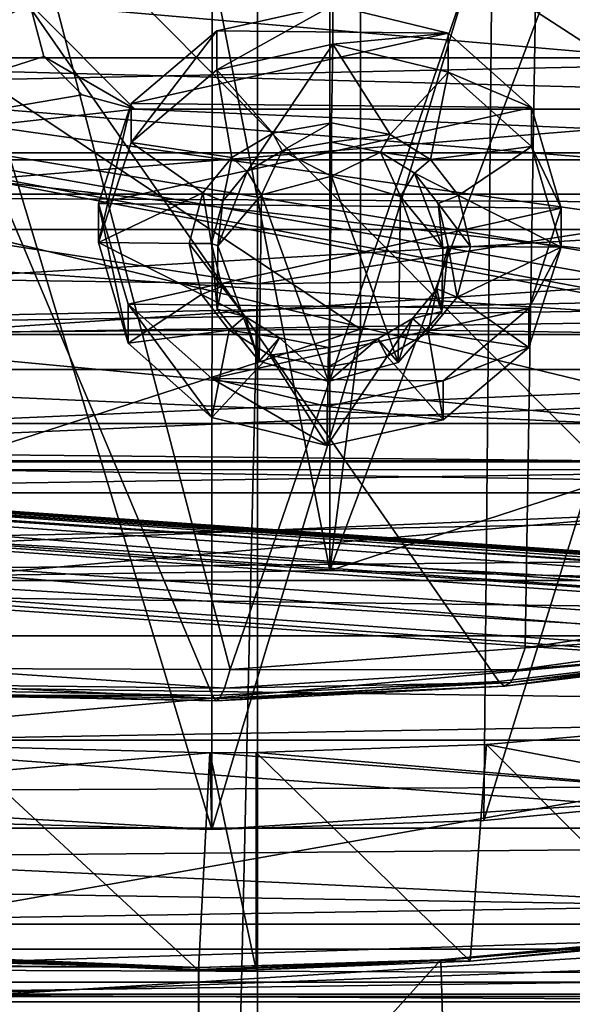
# Model space of a CAD drawing. Header units: metres. Extents: x -1204 to 0, y -809 to 0.
# Tile 96 of 145: x -625 to -572, y -157 to -64. Entities that reach past the tile are written whole.
import ezdxf

# ---------------------------------------------------------------- set-up
doc = ezdxf.new("R2010")
doc.units = ezdxf.units.M

msp = doc.modelspace()

# ---------------------------------------------------------------- linework, layer by layer
at = {"layer": 'top'}
for points in [[(-612.614868, -26.447426, 1936.166382), (-666.178833, -117.198021, 1985.69104), (-663.368225, -26.060682, 1933.317017)], [(-499.760651, -60.004642, 1611.255737), (-649.555054, -25.495243, 1612.159424), (-551.983215, -123.57, 1609.591187)], [(-649.555054, -25.495243, 1612.159424), (-579.061829, -126.763222, 1609.507568), (-551.983215, -123.57, 1609.591187)], [(-649.555054, -25.495243, 1612.159424), (-633.556824, -127.5821, 1609.486206), (-606.295349, -128.10257, 1609.472534)], [(-606.295349, -128.10257, 1609.472534), (-579.061829, -126.763222, 1609.507568), (-649.555054, -25.495243, 1612.159424)], [(-595.126709, -116.212311, 1988.114868), (-666.178833, -117.198021, 1985.69104), (-612.614868, -26.447426, 1936.166382)], [(-595.126709, -26.941748, 1936.574463), (-595.126709, -116.212311, 1988.114868), (-612.614868, -26.447426, 1936.166382)], [(-562.126404, -28.394325, 1936.553711), (-595.126709, -116.212311, 1988.114868), (-595.126709, -26.941748, 1936.574463)], [(-525.727051, -117.74015, 1985.531982), (-595.126709, -116.212311, 1988.114868), (-562.126404, -28.394325, 1936.553711)], [(-628.580933, -34.198997, 1505.2229), (-604.618408, -125.631912, 1557.395264), (-632.858337, -125.548424, 1558.046875)], [(-628.580933, -34.198997, 1505.2229), (-575.228027, -40.300064, 1506.821533), (-604.618408, -125.631912, 1557.395264)], [(-575.228027, -40.300064, 1506.821533), (-576.545105, -123.578033, 1555.032349), (-604.618408, -125.631912, 1557.395264)], [(-576.545105, -123.578033, 1555.032349), (-575.228027, -40.300064, 1506.821533), (-548.902771, -119.378868, 1551.008789)], [(-575.228027, -40.300064, 1506.821533), (-521.793762, -50.706963, 1509.297241), (-548.902771, -119.378868, 1551.008789)], [(-656.960449, -93.782616, 2026.37854), (-592.207458, -93.293182, 2027.827271), (-654.023987, -52.277058, 2033.823975)], [(-654.023987, -52.277058, 2033.823975), (-592.207458, -93.293182, 2027.827271), (-592.221802, -52.277039, 2035.05957)], [(-606.366089, -140.832108, 188.123077), (-633.015381, -52.277081, 179.837662), (-606.323853, -52.2771, 178.815674)], [(-606.366089, -140.832108, 188.123077), (-632.261292, -140.134933, 189.041077), (-633.015381, -52.277081, 179.837662)], [(-580.484436, -139.971893, 189.258286), (-606.366089, -140.832108, 188.123077), (-579.647461, -52.277081, 180.079239)], [(-579.647461, -52.277081, 180.079239), (-606.366089, -140.832108, 188.123077), (-606.323853, -52.2771, 178.815674)], [(-592.221802, -52.277039, 2035.05957), (-527.460205, -94.207443, 2026.298462), (-530.419067, -52.277027, 2033.819946)], [(-592.207458, -93.293182, 2027.827271), (-527.460205, -94.207443, 2026.298462), (-592.221802, -52.277039, 2035.05957)], [(-554.869324, -137.577957, 192.423492), (-580.484436, -139.971893, 189.258286), (-553.259033, -52.277065, 183.603622)], [(-553.259033, -52.277065, 183.603622), (-580.484436, -139.971893, 189.258286), (-579.647461, -52.277081, 180.079239)], [(-345.755615, -67.738159, 664.630371), (-354.002136, -54.525436, 664.976318), (-731.955872, -59.277416, 664.851318)], [(-731.955872, -59.277416, 664.851318), (-797.272644, -167.11203, 662.0271), (-390.565918, -141.8452, 662.689331)], [(-390.565918, -141.8452, 662.689331), (-376.047058, -126.873741, 663.081421), (-731.955872, -59.277416, 664.851318)], [(-376.047058, -126.873741, 663.081421), (-375.155365, -125.922615, 663.106384), (-731.955872, -59.277416, 664.851318)], [(-731.955872, -59.277416, 664.851318), (-375.155365, -125.922615, 663.106384), (-372.508484, -123.06366, 663.181213)], [(-372.508484, -123.06366, 663.181213), (-368.996063, -119.210228, 663.282166), (-731.955872, -59.277416, 664.851318)], [(-368.996063, -119.210228, 663.282166), (-362.066193, -111.418114, 663.486267), (-731.955872, -59.277416, 664.851318)], [(-731.955872, -59.277416, 664.851318), (-362.066193, -111.418114, 663.486267), (-345.755615, -67.738159, 664.630371)], [(-595.126709, -116.212311, 1988.114868), (-592.207458, -93.293182, 2027.827271), (-666.178833, -117.198021, 1985.69104)], [(-592.207458, -93.293182, 2027.827271), (-656.960449, -93.782616, 2026.37854), (-666.178833, -117.198021, 1985.69104)], [(-527.460205, -94.207443, 2026.298462), (-592.207458, -93.293182, 2027.827271), (-595.126709, -116.212311, 1988.114868)], [(-525.727051, -117.74015, 1985.531982), (-527.460205, -94.207443, 2026.298462), (-595.126709, -116.212311, 1988.114868)], [(-576.545105, -123.578033, 1555.032349), (-548.902771, -119.378868, 1551.008789), (-549.760681, -121.850754, 1565.531616)], [(-576.545105, -123.578033, 1555.032349), (-549.760681, -121.850754, 1565.531616), (-577.279846, -125.669716, 1568.539307)], [(-577.279846, -125.669716, 1568.539307), (-549.760681, -121.850754, 1565.531616), (-550.557373, -123.359283, 1580.170776)], [(-577.940918, -126.880409, 1582.152466), (-550.557373, -123.359283, 1580.170776), (-551.288696, -123.918259, 1594.874146)], [(-577.279846, -125.669716, 1568.539307), (-550.557373, -123.359283, 1580.170776), (-577.940918, -126.880409, 1582.152466)], [(-604.618408, -125.631912, 1557.395264), (-576.545105, -123.578033, 1555.032349), (-577.279846, -125.669716, 1568.539307)], [(-551.983215, -123.57, 1609.591187), (-579.061829, -126.763222, 1609.507568), (-578.523499, -127.227776, 1595.823853)], [(-551.288696, -123.918259, 1594.874146), (-551.983215, -123.57, 1609.591187), (-578.523499, -127.227776, 1595.823853)], [(-578.523499, -127.227776, 1595.823853), (-577.940918, -126.880409, 1582.152466), (-551.288696, -123.918259, 1594.874146)], [(-632.858337, -125.548424, 1558.046875), (-605.160278, -127.417328, 1570.315186), (-633.173035, -127.096413, 1570.818726)], [(-632.858337, -125.548424, 1558.046875), (-604.618408, -125.631912, 1557.395264), (-605.160278, -127.417328, 1570.315186)], [(-604.618408, -125.631912, 1557.395264), (-577.279846, -125.669716, 1568.539307), (-605.160278, -127.417328, 1570.315186)], [(-605.160278, -127.417328, 1570.315186), (-577.279846, -125.669716, 1568.539307), (-577.940918, -126.880409, 1582.152466)], [(-633.173035, -127.096413, 1570.818726), (-605.616943, -128.402679, 1583.329224), (-633.390442, -127.925972, 1583.67395)], [(-633.173035, -127.096413, 1570.818726), (-605.160278, -127.417328, 1570.315186), (-605.616943, -128.402679, 1583.329224)], [(-579.061829, -126.763222, 1609.507568), (-606.295349, -128.10257, 1609.472534), (-605.981995, -128.610931, 1596.395386)], [(-578.523499, -127.227776, 1595.823853), (-579.061829, -126.763222, 1609.507568), (-605.981995, -128.610931, 1596.395386)], [(-605.981995, -128.610931, 1596.395386), (-605.616943, -128.402679, 1583.329224), (-578.523499, -127.227776, 1595.823853)], [(-605.616943, -128.402679, 1583.329224), (-577.940918, -126.880409, 1582.152466), (-578.523499, -127.227776, 1595.823853)], [(-605.160278, -127.417328, 1570.315186), (-577.940918, -126.880409, 1582.152466), (-605.616943, -128.402679, 1583.329224)], [(-606.295349, -128.10257, 1609.472534), (-633.556824, -127.5821, 1609.486206), (-633.503174, -128.064697, 1596.575317)], [(-633.503174, -128.064697, 1596.575317), (-633.390442, -127.925972, 1583.67395), (-605.981995, -128.610931, 1596.395386)], [(-605.981995, -128.610931, 1596.395386), (-606.295349, -128.10257, 1609.472534), (-633.503174, -128.064697, 1596.575317)], [(-633.390442, -127.925972, 1583.67395), (-605.616943, -128.402679, 1583.329224), (-605.981995, -128.610931, 1596.395386)], [(-558.484497, -130.856857, 259.570862), (-580.231567, -132.751144, 257.722107), (-554.869324, -137.577957, 192.423492)], [(-561.604797, -151.475204, 259.205292), (-580.231567, -132.751144, 257.722107), (-558.484497, -130.856857, 259.570862)], [(-554.869324, -137.577957, 192.423492), (-580.231567, -132.751144, 257.722107), (-602.124146, -133.514862, 257.456757)], [(-581.799316, -153.367188, 257.649963), (-602.124146, -133.514862, 257.456757), (-580.231567, -132.751144, 257.722107)], [(-561.604797, -151.475204, 259.205292), (-581.799316, -153.367188, 257.649963), (-580.231567, -132.751144, 257.722107)], [(-657.916138, -137.899567, 191.993454), (-606.560791, -133.550568, 257.406647), (-630.71228, -132.922913, 258.28595)], [(-606.366089, -140.832108, 188.123077), (-606.560791, -133.550568, 257.406647), (-657.916138, -137.899567, 191.993454)], [(-607.638306, -154.235275, 257.404358), (-641.011597, -152.779068, 259.256226), (-630.71228, -132.922913, 258.28595)], [(-606.560791, -133.550568, 257.406647), (-607.638306, -154.235275, 257.404358), (-630.71228, -132.922913, 258.28595)], [(-602.124146, -154.189117, 257.456757), (-607.638306, -154.235275, 257.404358), (-606.560791, -133.550568, 257.406647)], [(-602.124146, -133.514862, 257.456757), (-606.560791, -133.550568, 257.406647), (-554.869324, -137.577957, 192.423492)], [(-602.124146, -133.514862, 257.456757), (-602.124146, -154.189117, 257.456757), (-606.560791, -133.550568, 257.406647)], [(-554.869324, -137.577957, 192.423492), (-606.560791, -133.550568, 257.406647), (-606.366089, -140.832108, 188.123077)], [(-581.799316, -153.367188, 257.649963), (-602.124146, -154.189117, 257.456757), (-602.124146, -133.514862, 257.456757)], [(-632.261292, -140.134933, 189.041077), (-606.366089, -140.832108, 188.123077), (-657.916138, -137.899567, 191.993454)], [(-580.484436, -139.971893, 189.258286), (-554.869324, -137.577957, 192.423492), (-606.366089, -140.832108, 188.123077)], [(-797.272644, -167.11203, 662.0271), (-421.121307, -170.231323, 661.945862), (-390.565918, -141.8452, 662.689331)], [(-561.596069, -151.278183, 264.157532), (-584.578491, -153.275223, 264.157562), (-581.799316, -153.367188, 257.649963)], [(-584.565918, -153.219864, 265.514893), (-584.578491, -153.275223, 264.157562), (-561.596069, -151.278183, 264.157532)], [(-561.592346, -151.071686, 269.576752), (-584.565918, -153.219864, 265.514893), (-561.596069, -151.278183, 264.157532)], [(-584.565918, -153.219864, 265.514893), (-561.592346, -151.071686, 269.576752), (-583.136475, -201.882736, 447.355621)], [(-583.136475, -201.882736, 447.355621), (-561.592346, -151.071686, 269.576752), (-571.013062, -200.664413, 448.702759)], [(-561.604797, -151.475204, 259.205292), (-561.596069, -151.278183, 264.157532), (-581.799316, -153.367188, 257.649963)], [(-641.030945, -152.547562, 264.637939), (-607.638306, -153.955154, 264.158051), (-644.916687, -153.051926, 265.294067)], [(-607.638306, -153.955154, 264.158051), (-641.323792, -153.713531, 265.571564), (-644.916687, -153.051926, 265.294067)], [(-607.638306, -153.955139, 264.158051), (-641.030945, -152.547562, 264.637939), (-641.010315, -152.744003, 260.116425)], [(-641.011597, -152.779068, 259.256226), (-607.638306, -154.235275, 257.404358), (-641.010315, -152.744003, 260.116425)], [(-607.638306, -154.235275, 257.404358), (-607.638306, -154.131668, 260.116547), (-641.010315, -152.744003, 260.116425)], [(-641.010315, -152.744003, 260.116425), (-607.638306, -154.131668, 260.116547), (-607.638306, -153.955139, 264.158051)], [(-607.638306, -153.955154, 264.158051), (-633.481323, -153.371567, 266.12146), (-637.487122, -153.826172, 265.847382)], [(-607.638306, -153.955139, 264.158051), (-607.638306, -178.774063, 356.549774), (-633.481323, -153.371567, 266.12146)], [(-607.638306, -178.774063, 356.549774), (-607.638306, -202.873459, 446.262939), (-633.481323, -153.371567, 266.12146)], [(-633.481323, -153.371567, 266.12146), (-607.638306, -202.873459, 446.262939), (-632.983093, -250.454575, 628.365051)], [(-583.136475, -201.882736, 447.355621), (-607.638306, -178.774063, 356.549774), (-584.565918, -153.219864, 265.514893)], [(-607.638306, -178.774063, 356.549774), (-607.606873, -153.955109, 264.158051), (-584.565918, -153.219864, 265.514893)], [(-584.578491, -153.275223, 264.157562), (-607.638306, -154.235275, 257.404358), (-602.124146, -154.189117, 257.456757)], [(-607.606873, -153.955109, 264.158051), (-607.638306, -154.131668, 260.116547), (-584.578491, -153.275223, 264.157562)], [(-584.578491, -153.275223, 264.157562), (-607.638306, -154.131668, 260.116547), (-607.638306, -154.235275, 257.404358)], [(-584.565918, -153.219864, 265.514893), (-607.606873, -153.955109, 264.158051), (-584.578491, -153.275223, 264.157562)], [(-581.799316, -153.367188, 257.649963), (-584.578491, -153.275223, 264.157562), (-602.124146, -154.189117, 257.456757)], [(-641.323792, -153.713531, 265.571564), (-607.638306, -153.955154, 264.158051), (-637.487122, -153.826172, 265.847382)], [(-607.606873, -153.955109, 264.158051), (-607.638306, -153.955139, 264.158051), (-607.638306, -154.131668, 260.116547)], [(-607.638306, -178.774063, 356.549774), (-607.638306, -153.955139, 264.158051), (-607.606873, -153.955109, 264.158051)]]:
    msp.add_3dface(points, dxfattribs=at)
at = {"layer": 'top0123410'}
for points in [[(-55.062557, -54.857471, 2079.170898), (-1148.979736, -54.857471, 2079.170898), (-62.500916, -83.822968, 2099.452637)], [(-1148.979736, -54.857471, 2079.170898), (-1143.290527, -78.174026, 2095.497314), (-62.500916, -83.822968, 2099.452637)], [(-1146.364624, -57.472641, 2077.3396), (-57.677727, -57.472641, 2077.3396), (-1140.89856, -80.469208, 2093.442139)], [(-57.677727, -57.472641, 2077.3396), (-63.143745, -80.469208, 2093.442139), (-1140.89856, -80.469208, 2093.442139)], [(-62.500916, -83.822968, 2099.452637), (-1143.290527, -78.174026, 2095.497314), (-1135.536011, -100.241104, 2110.94873)], [(-1140.89856, -80.469208, 2093.442139), (-63.143745, -80.469208, 2093.442139), (-1133.377563, -102.250114, 2108.693115)], [(-63.143745, -80.469208, 2093.442139), (-70.66478, -102.250114, 2108.693115), (-1133.377563, -102.250114, 2108.693115)], [(-73.120026, -110.688354, 2118.26416), (-62.500916, -83.822968, 2099.452637), (-1135.536011, -100.241104, 2110.94873)], [(-73.120026, -110.688354, 2118.26416), (-1135.536011, -100.241104, 2110.94873), (-1125.842896, -120.685265, 2125.263916)], [(-1133.377563, -102.250114, 2108.693115), (-70.66478, -102.250114, 2108.693115), (-1123.930176, -122.44268, 2122.832275)], [(-70.66478, -102.250114, 2108.693115), (-80.112152, -122.44268, 2122.832275), (-1123.930176, -122.44268, 2122.832275)], [(-86.644287, -134.744339, 2135.108154), (-73.120026, -110.688354, 2118.26416), (-1125.842896, -120.685265, 2125.263916)], [(-86.644287, -134.744339, 2135.108154), (-1125.842896, -120.685265, 2125.263916), (-1114.374756, -139.161072, 2138.200928)], [(-1123.930176, -122.44268, 2122.832275), (-80.112152, -122.44268, 2122.832275), (-1112.71814, -140.701401, 2135.617188)], [(-80.112152, -122.44268, 2122.832275), (-91.324203, -140.701401, 2135.617188), (-1112.71814, -140.701401, 2135.617188)], [(-102.716942, -155.356339, 2149.541016), (-86.644287, -134.744339, 2135.108154), (-1114.374756, -139.161072, 2138.200928)], [(-102.716942, -155.356339, 2149.541016), (-1114.374756, -139.161072, 2138.200928), (-1101.325439, -155.356339, 2149.541016)], [(-1112.71814, -140.701401, 2135.617188), (-91.324203, -140.701401, 2135.617188), (-1099.933228, -156.713867, 2146.829102)], [(-91.324203, -140.701401, 2135.617188), (-104.1091, -156.713867, 2146.829102), (-1099.933228, -156.713867, 2146.829102)], [(-120.913994, -171.980591, 2161.181396), (-1101.325439, -155.356339, 2149.541016), (-1086.915405, -168.997421, 2159.092529)], [(-120.913994, -171.980591, 2161.181396), (-102.716942, -155.356339, 2149.541016), (-1101.325439, -155.356339, 2149.541016)], [(-1099.933228, -156.713867, 2146.829102), (-104.1091, -156.713867, 2146.829102), (-1085.794189, -170.206116, 2156.276611)], [(-104.1091, -156.713867, 2146.829102), (-118.248085, -170.206116, 2156.276611), (-1085.794189, -170.206116, 2156.276611)]]:
    msp.add_3dface(points, dxfattribs=at)
at = {"layer": 'top0123414'}
for points in [[(-433.280487, -124.028961, 1633.365356), (-832.306091, -96.126373, 1633.365356), (-832.366699, -96.992493, 1638.289429)], [(-832.306091, -96.126373, 1633.365356), (-433.280487, -124.028961, 1633.365356), (-772.467651, -100.531967, 1632.850586)], [(-433.341064, -124.895088, 1638.289429), (-832.366699, -96.992493, 1638.289429), (-832.694458, -101.679512, 1639.999512)], [(-433.341064, -124.895088, 1638.289429), (-433.280487, -124.028961, 1633.365356), (-832.366699, -96.992493, 1638.289429)], [(-832.901062, -104.634277, 1631.861572), (-832.573303, -99.947258, 1630.151367), (-433.875427, -132.536865, 1631.861572)], [(-832.573303, -99.947258, 1630.151367), (-433.547668, -127.849854, 1630.151367), (-433.875427, -132.536865, 1631.861572)], [(-832.573303, -99.947258, 1630.151367), (-772.681396, -103.588684, 1630.279419), (-493.363495, -123.120499, 1630.279419)], [(-832.573303, -99.947258, 1630.151367), (-493.363495, -123.120499, 1630.279419), (-433.547668, -127.849854, 1630.151367)], [(-433.280487, -124.028961, 1633.365356), (-493.14975, -120.063782, 1632.850586), (-772.467651, -100.531967, 1632.850586)], [(-772.467651, -100.531967, 1632.850586), (-493.14975, -120.063782, 1632.850586), (-771.079041, -100.941261, 1632.311035)], [(-493.14975, -120.063782, 1632.850586), (-494.581726, -120.275948, 1632.311035), (-771.079041, -100.941261, 1632.311035)], [(-771.079041, -100.941261, 1632.311035), (-494.581726, -120.275948, 1632.311035), (-770.56073, -101.93219, 1631.245239)], [(-433.668793, -129.582108, 1639.999512), (-832.694458, -101.679512, 1639.999512), (-832.961609, -105.500404, 1636.785522)], [(-433.668793, -129.582108, 1639.999512), (-433.341064, -124.895088, 1638.289429), (-832.694458, -101.679512, 1639.999512)], [(-772.681396, -103.588684, 1630.279419), (-770.56073, -101.93219, 1631.245239), (-493.363495, -123.120499, 1630.279419)], [(-493.363495, -123.120499, 1630.279419), (-770.56073, -101.93219, 1631.245239), (-495.232971, -121.184998, 1631.245239)], [(-770.56073, -101.93219, 1631.245239), (-494.581726, -120.275948, 1632.311035), (-495.232971, -121.184998, 1631.245239)], [(-832.961609, -105.500404, 1636.785522), (-832.901062, -104.634277, 1631.861572), (-433.936005, -133.403, 1636.785522)], [(-832.901062, -104.634277, 1631.861572), (-433.875427, -132.536865, 1631.861572), (-433.936005, -133.403, 1636.785522)], [(-433.936005, -133.403, 1636.785522), (-433.668793, -129.582108, 1639.999512), (-832.961609, -105.500404, 1636.785522)]]:
    msp.add_3dface(points, dxfattribs=at)
at = {"layer": 'top0123417'}
for points in [[(-651.016602, -2.565602, 2255), (-651.016602, -76.529678, 2255), (-623.676575, -36.654819, 2255)], [(-441.016602, -77.184326, 2175), (-726.016602, -77.184326, 2175), (-441.016602, -4.81608, 2175)], [(-726.016602, -77.184326, 2175), (-726.016602, -4.81608, 2175), (-441.016602, -4.81608, 2175)], [(-623.676575, -36.654819, 2255), (-651.016602, -76.529678, 2255), (-623.676575, -62.373013, 2255)], [(-651.016602, -76.529678, 2255), (-622.336792, -67.373016, 2255), (-623.676575, -62.373013, 2255)], [(-623.676575, -62.373013, 2255), (-622.336792, -67.373016, 2255), (-623.676575, -62.373013, 2239)], [(-622.336792, -67.373016, 2255), (-622.336792, -67.373016, 2239), (-623.676575, -62.373013, 2239)], [(-622.336792, -67.373016, 2239), (-613.676575, -72.373016, 2239), (-623.676575, -62.373013, 2239)], [(-613.676575, -72.373016, 2239), (-507.958374, -72.373016, 2239), (-623.676575, -62.373013, 2239)], [(-623.676575, -62.373013, 2239), (-507.958374, -72.373016, 2239), (-497.958374, -62.373013, 2239)], [(-651.016602, -76.529678, 2255), (-618.676575, -71.033264, 2255), (-622.336792, -67.373016, 2255)], [(-622.336792, -67.373016, 2255), (-618.676575, -71.033264, 2255), (-622.336792, -67.373016, 2239)], [(-618.676575, -71.033264, 2255), (-618.676575, -71.033264, 2239), (-622.336792, -67.373016, 2239)], [(-622.336792, -67.373016, 2239), (-618.676575, -71.033264, 2239), (-613.676575, -72.373016, 2239)], [(-613.676575, -72.373016, 2255), (-618.676575, -71.033264, 2255), (-651.016602, -76.529678, 2255)], [(-618.676575, -71.033264, 2255), (-613.676575, -72.373016, 2255), (-618.676575, -71.033264, 2239)], [(-613.676575, -72.373016, 2255), (-613.676575, -72.373016, 2239), (-618.676575, -71.033264, 2239)], [(-516.016602, -76.529678, 2255), (-613.676575, -72.373016, 2255), (-651.016602, -76.529678, 2255)], [(-516.016602, -76.529678, 2255), (-516.016602, -72.373016, 2255), (-613.676575, -72.373016, 2255)], [(-613.676575, -72.373016, 2255), (-516.016602, -72.373016, 2255), (-613.676575, -72.373016, 2239)], [(-516.016602, -72.373016, 2255), (-507.958374, -72.373016, 2239), (-613.676575, -72.373016, 2239)], [(-516.016602, -76.529678, 2255), (-651.016602, -76.529678, 2255), (-516.016602, -91.880051, 2253.513428)], [(-651.016602, -76.529678, 2255), (-651.016602, -93.929436, 2253.084961), (-516.016602, -91.880051, 2253.513428)], [(-724.156921, -93.788246, 2175), (-726.016602, -77.184326, 2175), (-441.016602, -77.184326, 2175)], [(-442.876251, -93.788246, 2175), (-724.156921, -93.788246, 2175), (-441.016602, -77.184326, 2175)], [(-516.016602, -91.880051, 2253.513428), (-651.016602, -93.929436, 2253.084961), (-516.016602, -106.659958, 2249.109131)], [(-720.307617, -105.89624, 2175), (-724.156921, -93.788246, 2175), (-442.876251, -93.788246, 2175)], [(-446.725555, -105.89624, 2175), (-720.307617, -105.89624, 2175), (-442.876251, -93.788246, 2175)], [(-651.016602, -93.929436, 2253.084961), (-651.016602, -106.623314, 2249.124023), (-516.016602, -106.659958, 2249.109131)], [(-714.470459, -117.179909, 2175), (-720.307617, -105.89624, 2175), (-446.725555, -105.89624, 2175)], [(-452.562714, -117.179909, 2175), (-714.470459, -117.179909, 2175), (-446.725555, -105.89624, 2175)], [(-516.016602, -106.659958, 2249.109131), (-651.016602, -106.623314, 2249.124023), (-651.016602, -118.551643, 2243.074707)], [(-516.016602, -106.659958, 2249.109131), (-651.016602, -118.551643, 2243.074707), (-516.016602, -120.320129, 2241.950684)], [(-651.016602, -152.211746, 2175), (-714.470459, -117.179909, 2175), (-452.562714, -117.179909, 2175)], [(-516.016602, -152.211746, 2175), (-651.016602, -152.211746, 2175), (-452.562714, -117.179909, 2175)], [(-651.016602, -118.551643, 2243.074707), (-651.016602, -132.352921, 2232.304199), (-516.016602, -120.320129, 2241.950684)], [(-516.016602, -120.320129, 2241.950684), (-651.016602, -132.352921, 2232.304199), (-516.016602, -132.352921, 2232.304199)], [(-651.016602, -132.352921, 2232.304199), (-516.016602, -142.311142, 2220.528076), (-516.016602, -132.352921, 2232.304199)], [(-651.016602, -132.352921, 2232.304199), (-651.016602, -143.480972, 2218.789551), (-516.016602, -142.311142, 2220.528076)], [(-651.016602, -143.480972, 2218.789551), (-516.016602, -149.824722, 2207.059814), (-516.016602, -142.311142, 2220.528076)], [(-651.016602, -143.480972, 2218.789551), (-651.016602, -149.840561, 2207.023682), (-516.016602, -149.824722, 2207.059814)], [(-651.016602, -149.840561, 2207.023682), (-651.016602, -154.132324, 2194.437744), (-516.016602, -149.824722, 2207.059814)], [(-516.016602, -149.824722, 2207.059814), (-651.016602, -154.132324, 2194.437744), (-516.016602, -154.614426, 2192.400391)], [(-516.016602, -157.211746, 2150), (-651.016602, -157.211746, 2150), (-516.016602, -152.211746, 2150)], [(-651.016602, -157.211746, 2150), (-651.016602, -152.211746, 2150), (-516.016602, -152.211746, 2150)], [(-651.016602, -152.211746, 2175), (-516.016602, -152.211746, 2175), (-651.016602, -152.211746, 2150)], [(-516.016602, -152.211746, 2175), (-516.016602, -152.211746, 2150), (-651.016602, -152.211746, 2150)], [(-651.016602, -154.132324, 2194.437744), (-651.016602, -156.502258, 2177.094238), (-516.016602, -154.614426, 2192.400391)], [(-516.016602, -154.614426, 2192.400391), (-651.016602, -156.502258, 2177.094238), (-516.016602, -156.502258, 2177.094238)], [(-651.016602, -157.211746, 2150), (-516.016602, -157.211746, 2150), (-651.016602, -156.502258, 2177.094238)], [(-516.016602, -157.211746, 2150), (-516.016602, -156.502258, 2177.094238), (-651.016602, -156.502258, 2177.094238)]]:
    msp.add_3dface(points, dxfattribs=at)
at = {"layer": 'top0123420'}
for points in [[(-686.545715, -67.513374, 2094.256104), (-686.545715, -50.148556, 2094.256104), (-486.545715, -67.513374, 2094.256104)], [(-686.545715, -50.148556, 2094.256104), (-486.545715, -50.148556, 2094.256104), (-486.545715, -67.513374, 2094.256104)], [(-486.545715, -67.513374, 2192.737061), (-486.545715, -50.148556, 2192.737061), (-686.545715, -67.513374, 2192.737061)], [(-486.545715, -50.148556, 2192.737061), (-686.545715, -50.148556, 2192.737061), (-686.545715, -67.513374, 2192.737061)], [(-686.545715, -83.830963, 2100.195313), (-686.545715, -67.513374, 2094.256104), (-486.545715, -83.830963, 2100.195313)], [(-686.545715, -67.513374, 2094.256104), (-486.545715, -67.513374, 2094.256104), (-486.545715, -83.830963, 2100.195313)], [(-486.545715, -83.830963, 2186.797852), (-486.545715, -67.513374, 2192.737061), (-686.545715, -83.830963, 2186.797852)], [(-486.545715, -67.513374, 2192.737061), (-686.545715, -67.513374, 2192.737061), (-686.545715, -83.830963, 2186.797852)], [(-686.545715, -97.133186, 2111.357178), (-686.545715, -83.830963, 2100.195313), (-486.545715, -97.133186, 2111.357178)], [(-686.545715, -83.830963, 2100.195313), (-486.545715, -83.830963, 2100.195313), (-486.545715, -97.133186, 2111.357178)], [(-486.545715, -97.133186, 2175.635986), (-486.545715, -83.830963, 2186.797852), (-686.545715, -97.133186, 2175.635986)], [(-486.545715, -83.830963, 2186.797852), (-686.545715, -83.830963, 2186.797852), (-686.545715, -97.133186, 2175.635986)], [(-686.545715, -105.815598, 2126.395508), (-686.545715, -97.133186, 2111.357178), (-486.545715, -105.815598, 2126.395508)], [(-686.545715, -97.133186, 2111.357178), (-486.545715, -97.133186, 2111.357178), (-486.545715, -105.815598, 2126.395508)], [(-486.545715, -105.815598, 2160.597656), (-486.545715, -97.133186, 2175.635986), (-686.545715, -105.815598, 2160.597656)], [(-486.545715, -97.133186, 2175.635986), (-686.545715, -97.133186, 2175.635986), (-686.545715, -105.815598, 2160.597656)], [(-686.545715, -108.830963, 2143.496582), (-686.545715, -105.815598, 2126.395508), (-486.545715, -108.830963, 2143.496582)], [(-686.545715, -105.815598, 2126.395508), (-486.545715, -105.815598, 2126.395508), (-486.545715, -108.830963, 2143.496582)], [(-486.545715, -108.830963, 2143.496582), (-486.545715, -105.815598, 2160.597656), (-686.545715, -108.830963, 2143.496582)], [(-486.545715, -105.815598, 2160.597656), (-686.545715, -105.815598, 2160.597656), (-686.545715, -108.830963, 2143.496582)]]:
    msp.add_3dface(points, dxfattribs=at)
at = {"layer": 'top0123433'}
for points in [[(-605.892395, -64.936348, 1958.555542), (-594.857056, -62.495827, 1957.157959), (-605.889954, -68.644608, 1952.099731)], [(-583.894043, -65.166557, 1958.696167), (-594.857056, -62.495827, 1957.157959), (-605.892395, -64.936348, 1958.555542)], [(-594.857056, -62.495827, 1957.157959), (-594.854614, -66.204086, 1950.702026), (-605.889954, -68.644608, 1952.099731)], [(-594.854614, -66.204086, 1950.702026), (-594.857056, -62.495827, 1957.157959), (-583.894043, -65.166557, 1958.696167)], [(-614.04303, -71.83419, 1962.514648), (-605.892395, -64.936348, 1958.555542), (-614.040588, -75.54245, 1956.058716)], [(-614.04303, -71.83419, 1962.514648), (-583.894043, -65.166557, 1958.696167), (-605.892395, -64.936348, 1958.555542)], [(-575.940796, -72.232925, 1962.758179), (-583.894043, -65.166557, 1958.696167), (-614.04303, -71.83419, 1962.514648)], [(-605.892395, -64.936348, 1958.555542), (-605.889954, -68.644608, 1952.099731), (-614.040588, -75.54245, 1956.058716)], [(-583.891602, -68.874825, 1952.240356), (-594.854614, -66.204086, 1950.702026), (-583.894043, -65.166557, 1958.696167)], [(-583.891602, -68.874825, 1952.240356), (-583.894043, -65.166557, 1958.696167), (-575.940796, -72.232925, 1962.758179)], [(-605.889954, -68.644608, 1952.099731), (-594.854614, -66.204086, 1950.702026), (-600.552551, -74.676414, 1955.566406)], [(-594.854614, -66.204086, 1950.702026), (-594.960266, -73.678612, 1954.995361), (-600.552551, -74.676414, 1955.566406)], [(-594.960266, -73.678612, 1954.995361), (-594.854614, -66.204086, 1950.702026), (-589.397888, -74.793144, 1955.637695)], [(-594.854614, -66.204086, 1950.702026), (-583.891602, -68.874825, 1952.240356), (-589.397888, -74.793144, 1955.637695)], [(-614.040588, -75.54245, 1956.058716), (-605.889954, -68.644608, 1952.099731), (-604.468384, -76.977448, 1956.886719)], [(-605.889954, -68.644608, 1952.099731), (-600.552551, -74.676414, 1955.566406), (-604.468384, -76.977448, 1956.886719)], [(-589.397888, -74.793144, 1955.637695), (-583.891602, -68.874825, 1952.240356), (-585.548279, -77.175446, 1957.007568)], [(-583.891602, -68.874825, 1952.240356), (-575.938354, -75.941193, 1956.302246), (-585.548279, -77.175446, 1957.007568)], [(-575.938354, -75.941193, 1956.302246), (-583.891602, -68.874825, 1952.240356), (-575.940796, -72.232925, 1962.758179)], [(-617.125061, -81.34108, 1967.974243), (-614.04303, -71.83419, 1962.514648), (-617.12262, -85.049339, 1961.518433)], [(-617.125061, -81.34108, 1967.974243), (-575.940796, -72.232925, 1962.758179), (-614.04303, -71.83419, 1962.514648)], [(-614.04303, -71.83419, 1962.514648), (-614.040588, -75.54245, 1956.058716), (-617.12262, -85.049339, 1961.518433)], [(-573.128357, -81.801506, 1968.255371), (-575.940796, -72.232925, 1962.758179), (-617.125061, -81.34108, 1967.974243)], [(-575.938354, -75.941193, 1956.302246), (-575.940796, -72.232925, 1962.758179), (-573.128357, -81.801506, 1968.255371)], [(-600.552551, -74.676414, 1955.566406), (-594.960266, -73.678612, 1954.995361), (-599.677734, -76.355644, 1956.531372)], [(-594.960266, -73.678612, 1954.995361), (-594.986328, -75.521187, 1956.053833), (-599.677734, -76.355644, 1956.531372)], [(-594.986328, -75.521187, 1956.053833), (-594.960266, -73.678612, 1954.995361), (-589.397888, -74.793144, 1955.637695)], [(-604.468384, -76.977448, 1956.886719), (-600.552551, -74.676414, 1955.566406), (-602.984253, -78.296066, 1957.644653)], [(-600.552551, -74.676414, 1955.566406), (-599.677734, -76.355644, 1956.531372), (-602.984253, -78.296066, 1957.644653)], [(-590.319946, -76.453575, 1956.591187), (-594.986328, -75.521187, 1956.053833), (-589.397888, -74.793144, 1955.637695)], [(-590.319946, -76.453575, 1956.591187), (-589.397888, -74.793144, 1955.637695), (-585.548279, -77.175446, 1957.007568)], [(-617.12262, -85.049339, 1961.518433), (-614.040588, -75.54245, 1956.058716), (-607.216431, -80.31601, 1958.803345)], [(-614.040588, -75.54245, 1956.058716), (-604.468384, -76.977448, 1956.886719), (-607.216431, -80.31601, 1958.803345)], [(-599.677734, -76.355644, 1956.531372), (-594.986328, -75.521187, 1956.053833), (-594.984192, -78.737053, 1950.4552)], [(-590.319946, -76.453575, 1956.591187), (-594.984192, -78.737053, 1950.4552), (-594.986328, -75.521187, 1956.053833)], [(-602.984253, -78.296066, 1957.644653), (-599.677734, -76.355644, 1956.531372), (-601.622192, -80.535225, 1951.485596)], [(-601.622192, -80.535225, 1951.485596), (-599.677734, -76.355644, 1956.531372), (-594.984192, -78.737053, 1950.4552)], [(-588.398987, -80.673607, 1951.570068), (-594.984192, -78.737053, 1950.4552), (-590.319946, -76.453575, 1956.591187)], [(-587.069275, -78.462616, 1957.74646), (-590.319946, -76.453575, 1956.591187), (-585.548279, -77.175446, 1957.007568)], [(-587.069275, -78.462616, 1957.74646), (-588.398987, -80.673607, 1951.570068), (-590.319946, -76.453575, 1956.591187)], [(-585.548279, -77.175446, 1957.007568), (-575.938354, -75.941193, 1956.302246), (-582.895386, -80.570534, 1958.95874)], [(-575.938354, -75.941193, 1956.302246), (-573.125916, -85.509766, 1961.799561), (-582.895386, -80.570534, 1958.95874)], [(-573.125916, -85.509766, 1961.799561), (-575.938354, -75.941193, 1956.302246), (-573.128357, -81.801506, 1968.255371)], [(-607.216431, -80.31601, 1958.803345), (-604.468384, -76.977448, 1956.886719), (-605.301758, -81.115219, 1959.263184)], [(-604.468384, -76.977448, 1956.886719), (-602.984253, -78.296066, 1957.644653), (-605.301758, -81.115219, 1959.263184)], [(-587.069275, -78.462616, 1957.74646), (-585.548279, -77.175446, 1957.007568), (-582.895386, -80.570534, 1958.95874)], [(-605.777344, -85.369362, 1954.260742), (-605.301758, -81.115219, 1959.263184), (-602.984253, -78.296066, 1957.644653)], [(-605.777344, -85.369362, 1954.260742), (-602.984253, -78.296066, 1957.644653), (-601.622192, -80.535225, 1951.485596)], [(-584.381714, -85.593269, 1954.397461), (-588.398987, -80.673607, 1951.570068), (-587.069275, -78.462616, 1957.74646)], [(-584.832092, -81.32943, 1959.393921), (-587.069275, -78.462616, 1957.74646), (-582.895386, -80.570534, 1958.95874)], [(-584.832092, -81.32943, 1959.393921), (-584.381714, -85.593269, 1954.397461), (-587.069275, -78.462616, 1957.74646)], [(-601.622192, -80.535225, 1951.485596), (-594.984192, -78.737053, 1950.4552), (-595.26001, -98.249191, 1961.662964)], [(-595.26001, -98.249191, 1961.662964), (-594.984192, -78.737053, 1950.4552), (-588.62207, -96.455574, 1960.635254)], [(-594.984192, -78.737053, 1950.4552), (-588.398987, -80.673607, 1951.570068), (-588.62207, -96.455574, 1960.635254)], [(-607.216431, -80.31601, 1958.803345), (-608.502808, -85.139549, 1961.573486), (-617.12262, -85.049339, 1961.518433)], [(-608.502808, -85.139549, 1961.573486), (-607.216431, -80.31601, 1958.803345), (-606.377869, -85.161774, 1961.587036)], [(-607.216431, -80.31601, 1958.803345), (-605.301758, -81.115219, 1959.263184), (-606.377869, -85.161774, 1961.587036)], [(-614.312683, -90.909653, 1973.471558), (-617.125061, -81.34108, 1967.974243), (-614.310242, -94.61792, 1967.015747)], [(-617.125061, -81.34108, 1967.974243), (-617.12262, -85.049339, 1961.518433), (-614.310242, -94.61792, 1967.015747)], [(-614.312683, -90.909653, 1973.471558), (-573.128357, -81.801506, 1968.255371), (-617.125061, -81.34108, 1967.974243)], [(-606.377869, -85.161774, 1961.587036), (-605.301758, -81.115219, 1959.263184), (-605.777344, -85.369362, 1954.260742)], [(-605.777344, -85.369362, 1954.260742), (-601.622192, -80.535225, 1951.485596), (-601.845337, -96.317192, 1960.550659)], [(-601.845337, -96.317192, 1960.550659), (-601.622192, -80.535225, 1951.485596), (-595.26001, -98.249191, 1961.662964)], [(-588.62207, -96.455574, 1960.635254), (-588.398987, -80.673607, 1951.570068), (-584.46698, -91.621437, 1957.860107)], [(-588.398987, -80.673607, 1951.570068), (-584.381714, -85.593269, 1954.397461), (-584.46698, -91.621437, 1957.860107)], [(-584.832092, -81.32943, 1959.393921), (-582.895386, -80.570534, 1958.95874), (-581.745728, -85.419556, 1961.744507)], [(-583.870667, -85.397308, 1961.730957), (-584.832092, -81.32943, 1959.393921), (-581.745728, -85.419556, 1961.744507)], [(-584.381714, -85.593269, 1954.397461), (-584.832092, -81.32943, 1959.393921), (-583.870667, -85.397308, 1961.730957)], [(-582.895386, -80.570534, 1958.95874), (-573.125916, -85.509766, 1961.799561), (-581.745728, -85.419556, 1961.744507)], [(-576.210449, -91.308395, 1973.715088), (-573.128357, -81.801506, 1968.255371), (-614.312683, -90.909653, 1973.471558)], [(-573.125916, -85.509766, 1961.799561), (-573.128357, -81.801506, 1968.255371), (-576.210449, -91.308395, 1973.715088)], [(-608.502808, -85.139549, 1961.573486), (-607.353149, -89.988571, 1964.359253), (-617.12262, -85.049339, 1961.518433)], [(-617.12262, -85.049339, 1961.518433), (-607.353149, -89.988571, 1964.359253), (-614.310242, -94.61792, 1967.015747)], [(-607.353149, -89.988571, 1964.359253), (-608.502808, -85.139549, 1961.573486), (-605.416443, -89.229652, 1963.924072)], [(-608.502808, -85.139549, 1961.573486), (-606.377869, -85.161774, 1961.587036), (-605.416443, -89.229652, 1963.924072)], [(-605.416443, -89.229652, 1963.924072), (-606.377869, -85.161774, 1961.587036), (-605.862549, -91.397537, 1957.723267)], [(-605.862549, -91.397537, 1957.723267), (-606.377869, -85.161774, 1961.587036), (-605.777344, -85.369362, 1954.260742)], [(-605.862549, -91.397537, 1957.723267), (-605.777344, -85.369362, 1954.260742), (-601.845337, -96.317192, 1960.550659)], [(-584.946838, -89.443863, 1964.054932), (-583.870667, -85.397308, 1961.730957), (-583.032104, -90.243095, 1964.514648)], [(-584.46698, -91.621437, 1957.860107), (-583.870667, -85.397308, 1961.730957), (-584.946838, -89.443863, 1964.054932)], [(-584.46698, -91.621437, 1957.860107), (-584.381714, -85.593269, 1954.397461), (-583.870667, -85.397308, 1961.730957)], [(-583.870667, -85.397308, 1961.730957), (-581.745728, -85.419556, 1961.744507), (-583.032104, -90.243095, 1964.514648)], [(-573.125916, -85.509766, 1961.799561), (-583.032104, -90.243095, 1964.514648), (-581.745728, -85.419556, 1961.744507)], [(-573.125916, -85.509766, 1961.799561), (-576.207947, -95.016655, 1967.259155), (-583.032104, -90.243095, 1964.514648)], [(-576.207947, -95.016655, 1967.259155), (-573.125916, -85.509766, 1961.799561), (-576.210449, -91.308395, 1973.715088)], [(-607.353149, -89.988571, 1964.359253), (-605.416443, -89.229652, 1963.924072), (-603.179321, -92.096458, 1965.571655)], [(-603.179321, -92.096458, 1965.571655), (-605.416443, -89.229652, 1963.924072), (-605.862549, -91.397537, 1957.723267)], [(-587.264343, -92.263016, 1965.67334), (-584.946838, -89.443863, 1964.054932), (-585.780212, -93.581657, 1966.431274)], [(-587.264343, -92.263016, 1965.67334), (-584.46698, -91.621437, 1957.860107), (-584.946838, -89.443863, 1964.054932)], [(-584.946838, -89.443863, 1964.054932), (-583.032104, -90.243095, 1964.514648), (-585.780212, -93.581657, 1966.431274)], [(-607.353149, -89.988571, 1964.359253), (-604.700317, -93.383659, 1966.310425), (-614.310242, -94.61792, 1967.015747)], [(-604.700317, -93.383659, 1966.310425), (-607.353149, -89.988571, 1964.359253), (-603.179321, -92.096458, 1965.571655)], [(-576.207947, -95.016655, 1967.259155), (-585.780212, -93.581657, 1966.431274), (-583.032104, -90.243095, 1964.514648)], [(-606.359436, -97.976021, 1977.533447), (-614.312683, -90.909653, 1973.471558), (-606.356995, -101.684288, 1971.077637)], [(-614.312683, -90.909653, 1973.471558), (-614.310242, -94.61792, 1967.015747), (-606.356995, -101.684288, 1971.077637)], [(-606.359436, -97.976021, 1977.533447), (-576.210449, -91.308395, 1973.715088), (-614.312683, -90.909653, 1973.471558)], [(-584.361084, -98.206238, 1977.674072), (-576.210449, -91.308395, 1973.715088), (-606.359436, -97.976021, 1977.533447)], [(-603.179321, -92.096458, 1965.571655), (-605.862549, -91.397537, 1957.723267), (-601.845337, -96.317192, 1960.550659)], [(-588.62207, -96.455574, 1960.635254), (-584.46698, -91.621437, 1957.860107), (-587.264343, -92.263016, 1965.67334)], [(-576.207947, -95.016655, 1967.259155), (-576.210449, -91.308395, 1973.715088), (-584.361084, -98.206238, 1977.674072)], [(-604.700317, -93.383659, 1966.310425), (-603.179321, -92.096458, 1965.571655), (-599.92865, -94.105507, 1966.726807)], [(-599.92865, -94.105507, 1966.726807), (-603.179321, -92.096458, 1965.571655), (-601.845337, -96.317192, 1960.550659)], [(-590.570862, -94.203438, 1966.786621), (-587.264343, -92.263016, 1965.67334), (-589.695984, -95.882698, 1967.751587)], [(-590.570862, -94.203438, 1966.786621), (-588.62207, -96.455574, 1960.635254), (-587.264343, -92.263016, 1965.67334)], [(-587.264343, -92.263016, 1965.67334), (-585.780212, -93.581657, 1966.431274), (-589.695984, -95.882698, 1967.751587)], [(-614.310242, -94.61792, 1967.015747), (-604.700317, -93.383659, 1966.310425), (-606.356995, -101.684288, 1971.077637)], [(-604.700317, -93.383659, 1966.310425), (-600.850647, -95.765961, 1967.680298), (-606.356995, -101.684288, 1971.077637)], [(-600.850647, -95.765961, 1967.680298), (-604.700317, -93.383659, 1966.310425), (-599.92865, -94.105507, 1966.726807)], [(-599.92865, -94.105507, 1966.726807), (-601.845337, -96.317192, 1960.550659), (-595.26001, -98.249191, 1961.662964)], [(-600.850647, -95.765961, 1967.680298), (-599.92865, -94.105507, 1966.726807), (-595.262207, -95.037895, 1967.26416)], [(-595.262207, -95.037895, 1967.26416), (-599.92865, -94.105507, 1966.726807), (-595.26001, -98.249191, 1961.662964)], [(-595.262207, -95.037895, 1967.26416), (-590.570862, -94.203438, 1966.786621), (-595.288269, -96.880493, 1968.32251)], [(-590.570862, -94.203438, 1966.786621), (-589.695984, -95.882698, 1967.751587), (-595.288269, -96.880493, 1968.32251)], [(-595.262207, -95.037895, 1967.26416), (-595.26001, -98.249191, 1961.662964), (-590.570862, -94.203438, 1966.786621)], [(-595.26001, -98.249191, 1961.662964), (-588.62207, -96.455574, 1960.635254), (-590.570862, -94.203438, 1966.786621)], [(-584.358643, -101.914497, 1971.218262), (-589.695984, -95.882698, 1967.751587), (-585.780212, -93.581657, 1966.431274)], [(-576.207947, -95.016655, 1967.259155), (-584.358643, -101.914497, 1971.218262), (-585.780212, -93.581657, 1966.431274)], [(-595.288269, -96.880493, 1968.32251), (-600.850647, -95.765961, 1967.680298), (-595.262207, -95.037895, 1967.26416)], [(-584.358643, -101.914497, 1971.218262), (-576.207947, -95.016655, 1967.259155), (-584.361084, -98.206238, 1977.674072)], [(-606.356995, -101.684288, 1971.077637), (-600.850647, -95.765961, 1967.680298), (-595.393921, -104.355019, 1972.615845)], [(-600.850647, -95.765961, 1967.680298), (-595.288269, -96.880493, 1968.32251), (-595.393921, -104.355019, 1972.615845)], [(-595.393921, -104.355019, 1972.615845), (-595.288269, -96.880493, 1968.32251), (-589.695984, -95.882698, 1967.751587)], [(-584.358643, -101.914497, 1971.218262), (-595.393921, -104.355019, 1972.615845), (-589.695984, -95.882698, 1967.751587)], [(-595.396362, -100.646759, 1979.071777), (-606.359436, -97.976021, 1977.533447), (-595.393921, -104.355019, 1972.615845)], [(-606.359436, -97.976021, 1977.533447), (-606.356995, -101.684288, 1971.077637), (-595.393921, -104.355019, 1972.615845)], [(-595.396362, -100.646759, 1979.071777), (-584.361084, -98.206238, 1977.674072), (-606.359436, -97.976021, 1977.533447)], [(-584.358643, -101.914497, 1971.218262), (-584.361084, -98.206238, 1977.674072), (-595.396362, -100.646759, 1979.071777)], [(-595.393921, -104.355019, 1972.615845), (-584.358643, -101.914497, 1971.218262), (-595.396362, -100.646759, 1979.071777)]]:
    msp.add_3dface(points, dxfattribs=at)
at = {"layer": 'top0123459'}
for points in [[(-10, -10, 90), (-602.021179, -625.846375, 90), (-1194.042358, -10, 90)], [(-602.021179, -625.846375, 90), (-610.037109, -626.560547, 90), (-1194.042358, -10, 90)], [(-1194.042358, -10, 90), (-610.037109, -626.560547, 90), (-618.258606, -628.853394, 90)], [(-618.258606, -628.853394, 90), (-626.241211, -632.856445, 90), (-1194.042358, -10, 90)], [(-594.006104, -626.560364, 90), (-602.021179, -625.846375, 90), (-10, -10, 90)], [(-585.781799, -628.854126, 90), (-594.006104, -626.560364, 90), (-10, -10, 90)], [(-577.802734, -632.855408, 90), (-585.781799, -628.854126, 90), (-10, -10, 90)], [(-10, -10, 90), (-570.615173, -638.481506, 90), (-577.802734, -632.855408, 90)], [(-602.021118, -52.186188, 163.059708), (-734.311157, -52.230015, 163.059708), (-729.63092, -69.219124, 141.418335)], [(-602.021118, -52.186188, 163.059708), (-729.63092, -69.219124, 141.418335), (-602.021118, -88.983696, 118.469841)], [(-469.693329, -52.230034, 163.059708), (-602.021118, -52.186188, 163.059708), (-474.411346, -69.219124, 141.418335)], [(-474.411346, -69.219124, 141.418335), (-602.021118, -52.186188, 163.059708), (-602.021118, -88.983696, 118.469841)], [(-602.021118, -88.983696, 118.469841), (-729.63092, -69.219124, 141.418335), (-720.814026, -87.26474, 118.499847)], [(-474.411346, -69.219124, 141.418335), (-602.021118, -88.983696, 118.469841), (-482.169464, -87.233986, 118.500389)], [(-613.877686, -606.131226, 109.443001), (-720.814026, -87.26474, 118.499847), (-1139.987671, -324.029175, 114.367111)], [(-602.021118, -88.983696, 118.469841), (-720.814026, -87.26474, 118.499847), (-613.877686, -606.131226, 109.443001)], [(-590.164673, -606.131226, 109.443001), (-482.169464, -87.233986, 118.500389), (-602.021179, -605.043579, 109.461983)], [(-482.169464, -87.233986, 118.500389), (-602.021118, -88.983696, 118.469841), (-602.021179, -605.043579, 109.461983)], [(-590.164673, -606.131226, 109.443001), (-64.054756, -324.029175, 114.367111), (-482.169464, -87.233986, 118.500389)], [(-602.021179, -605.043579, 109.461983), (-602.021118, -88.983696, 118.469841), (-613.877686, -606.131226, 109.443001)]]:
    msp.add_3dface(points, dxfattribs=at)

doc.saveas('drawing.dxf')
